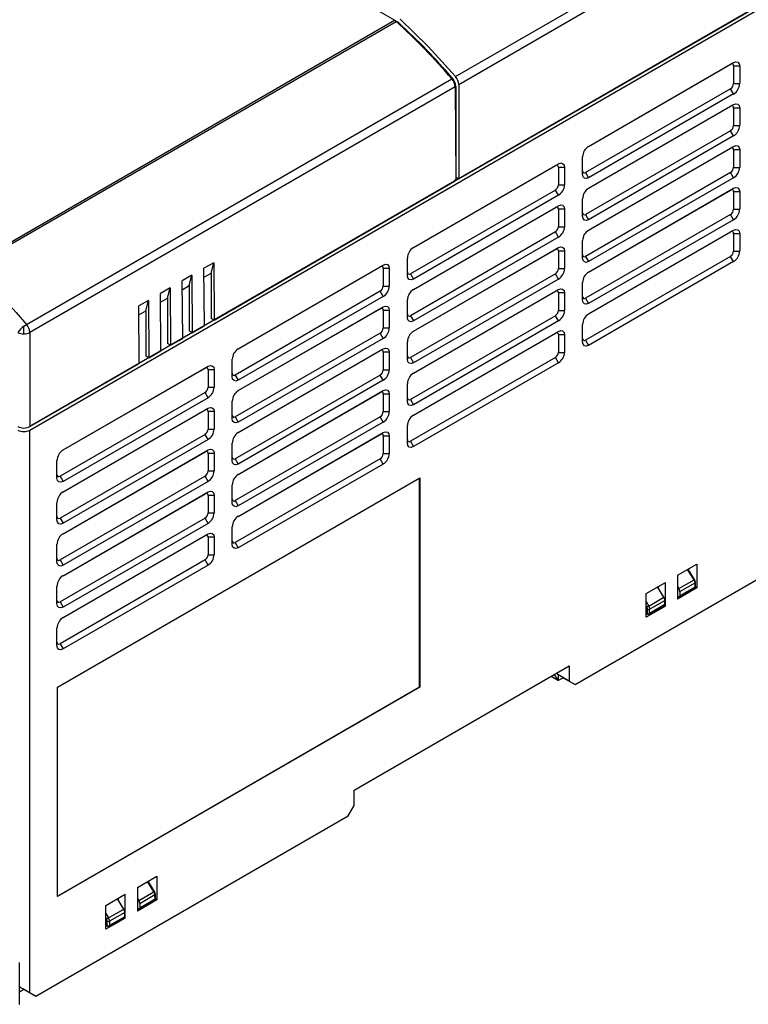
# Model space of a CAD drawing. Header units: millimetres. Extents: x 0 to 559, y 0 to 432.
# Tile 15 of 17: x 376 to 462, y 231 to 347. Entities that reach past the tile are written whole.
import ezdxf

# ---------------------------------------------------------------- set-up
doc = ezdxf.new("R2010")
doc.units = ezdxf.units.MM
doc.header["$LTSCALE"] = 2

msp = doc.modelspace()

# ---------------------------------------------------------------- linework, layer by layer
for p, q in [((420.14, 346.47), (374.38, 372.89)), ((427.29, 339.87), (463.97, 361.05)), ((464.35, 360.11), (427.67, 338.93)), ((427.67, 327.92), (464.43, 349.15)), ((377.46, 298.53), (464.44, 348.74)), ((463.73, 348.74), (427.31, 327.71)), ((368.44, 316.62), (420.14, 346.47)), ((368.64, 316.48), (420.34, 346.33)), ((420.15, 346.46), (420.45, 346.29)), ((420.45, 346.29), (420.4, 346.27)), ((420.57, 346.11), (420.64, 346.15)), ((442.87, 331.71), (459.84, 341.51)), ((442.87, 331.71), (459.49, 341.31)), ((459.49, 341.31), (459.84, 341.51)), ((459.84, 341.1), (459.84, 339.06)), ((460.55, 341.1), (459.84, 341.1)), ((460.55, 341.1), (460.55, 339.06)), ((377.08, 310.89), (426.84, 339.62)), ((427.23, 338.68), (377.46, 309.95)), ((426.84, 339.63), (426.93, 339.68)), ((427.23, 338.68), (427.31, 338.73)), ((427.23, 338.68), (427.31, 327.88)), ((427.31, 338.73), (427.31, 327.88)), ((427.67, 338.93), (427.67, 327.92)), ((459.84, 339.06), (460.55, 339.06)), ((459.49, 338.45), (442.52, 328.65)), ((459.84, 337.84), (442.87, 328.04)), ((459.84, 337.84), (459.49, 338.45)), ((442.87, 326.81), (459.84, 336.61)), ((442.87, 326.81), (459.49, 336.41)), ((459.49, 336.41), (459.84, 336.61)), ((459.84, 336.2), (459.84, 334.16)), ((460.55, 336.2), (459.84, 336.2)), ((460.55, 336.2), (460.55, 334.16)), ((459.84, 334.16), (460.55, 334.16)), ((459.49, 333.55), (442.52, 323.75)), ((459.84, 332.94), (442.87, 323.14)), ((459.84, 332.94), (459.49, 333.55)), ((442.87, 321.91), (459.84, 331.71)), ((459.49, 331.51), (459.84, 331.71)), ((442.87, 321.91), (459.49, 331.51)), ((459.84, 331.3), (459.84, 329.26)), ((460.55, 331.3), (459.84, 331.3)), ((460.55, 331.3), (460.55, 329.26)), ((422.36, 319.87), (439.33, 329.67)), ((422.36, 319.87), (438.98, 329.47)), ((438.98, 329.47), (439.33, 329.67)), ((442.16, 328.45), (442.16, 330.49)), ((439.33, 329.26), (439.33, 327.22)), ((440.04, 329.26), (439.33, 329.26)), ((440.04, 329.26), (440.04, 327.22)), ((442.52, 328.65), (442.87, 328.04)), ((459.49, 328.65), (442.52, 318.85)), ((459.84, 328.04), (459.49, 328.65)), ((459.84, 329.26), (460.55, 329.26)), ((427.17, 327.63), (377.46, 298.93)), ((399.03, 311.39), (427.17, 327.63)), ((427.31, 327.71), (427.27, 327.74)), ((427.32, 328.12), (427.31, 327.71)), ((427.67, 327.92), (427.32, 328.12)), ((439.33, 327.22), (440.04, 327.22)), ((459.84, 328.04), (442.87, 318.24)), ((438.98, 326.61), (422.01, 316.81)), ((439.33, 326), (422.36, 316.2)), ((439.33, 326), (438.98, 326.61)), ((442.87, 317.01), (459.84, 326.81)), ((442.87, 317.01), (459.49, 326.61)), ((459.49, 326.61), (459.84, 326.81)), ((459.84, 326.4), (459.84, 324.36)), ((460.55, 326.4), (459.84, 326.4)), ((460.55, 326.4), (460.55, 324.36)), ((422.36, 314.98), (439.33, 324.77)), ((438.98, 324.57), (439.33, 324.77)), ((442.16, 323.55), (442.16, 325.59)), ((422.36, 314.98), (438.98, 324.57)), ((439.33, 324.36), (439.33, 322.32)), ((440.04, 324.36), (439.33, 324.36)), ((440.04, 324.36), (440.04, 322.32)), ((442.52, 323.75), (442.87, 323.14)), ((459.49, 323.75), (442.52, 313.95)), ((459.84, 323.14), (459.49, 323.75)), ((459.84, 324.36), (460.55, 324.36)), ((459.84, 323.14), (442.87, 313.34)), ((438.98, 321.71), (422.01, 311.91)), ((439.33, 321.1), (438.98, 321.71)), ((439.33, 322.32), (440.04, 322.32)), ((442.87, 312.12), (459.84, 321.91)), ((442.87, 312.12), (459.49, 321.71)), ((459.49, 321.71), (459.84, 321.91)), ((459.84, 321.5), (459.84, 319.46)), ((460.55, 321.5), (459.84, 321.5)), ((460.55, 321.5), (460.55, 319.46)), ((439.33, 321.1), (422.36, 311.3)), ((442.16, 318.65), (442.16, 320.69)), ((422.36, 310.08), (439.33, 319.87)), ((422.36, 310.08), (438.98, 319.67)), ((438.98, 319.67), (439.33, 319.87)), ((439.33, 319.46), (439.33, 317.42)), ((440.04, 319.46), (439.33, 319.46)), ((440.04, 319.46), (440.04, 317.42)), ((459.84, 319.46), (460.55, 319.46)), ((398.98, 318.11), (397.84, 317.46)), ((398.68, 316.9), (398.98, 318.11)), ((398.98, 318.11), (399.03, 311.39)), ((421.66, 316.61), (421.66, 318.65)), ((442.52, 318.85), (442.87, 318.24)), ((459.49, 318.85), (442.52, 309.05)), ((459.84, 318.24), (442.87, 308.44)), ((459.84, 318.24), (459.49, 318.85)), ((397.89, 310.73), (397.84, 317.46)), ((397.85, 316.42), (398.68, 316.9)), ((398.68, 316.9), (398.68, 311.59)), ((401.86, 308.04), (418.83, 317.83)), ((401.86, 308.04), (418.47, 317.63)), ((418.47, 317.63), (418.83, 317.83)), ((418.83, 317.43), (418.83, 315.38)), ((419.54, 317.43), (418.83, 317.43)), ((419.54, 317.43), (419.54, 315.38)), ((422.01, 316.81), (422.36, 316.2)), ((438.98, 316.81), (422.01, 307.01)), ((439.33, 316.2), (438.98, 316.81)), ((439.33, 317.42), (440.04, 317.42)), ((396.43, 316.64), (395.3, 315.99)), ((395.35, 309.26), (395.3, 315.99)), ((396.13, 315.43), (396.43, 316.64)), ((396.43, 316.64), (396.48, 309.92)), ((439.33, 316.2), (422.36, 306.4)), ((442.16, 313.75), (442.16, 315.79)), ((393.88, 315.17), (392.75, 314.52)), ((392.8, 307.79), (392.75, 314.52)), ((393.58, 313.96), (393.88, 315.17)), ((393.88, 315.17), (393.93, 308.45)), ((395.31, 314.95), (396.13, 315.43)), ((396.13, 315.43), (396.13, 310.12)), ((418.47, 314.77), (401.5, 304.97)), ((418.83, 314.16), (418.47, 314.77)), ((418.83, 315.38), (419.54, 315.38)), ((422.36, 305.18), (439.33, 314.97)), ((422.36, 305.18), (438.98, 314.77)), ((438.98, 314.77), (439.33, 314.97)), ((439.33, 314.57), (439.33, 312.52)), ((440.04, 314.57), (439.33, 314.57)), ((440.04, 314.57), (440.04, 312.52)), ((391.34, 313.7), (390.21, 313.05)), ((391.04, 312.49), (391.34, 313.7)), ((391.34, 313.7), (391.39, 306.98)), ((392.76, 313.48), (393.58, 313.96)), ((393.58, 313.96), (393.58, 308.65)), ((418.83, 314.16), (401.86, 304.36)), ((421.66, 311.71), (421.66, 313.75)), ((442.52, 313.95), (442.87, 313.34)), ((390.26, 306.32), (390.21, 313.05)), ((390.22, 312.01), (391.04, 312.49)), ((391.04, 312.49), (391.04, 307.18)), ((401.86, 303.14), (418.83, 312.93)), ((401.86, 303.14), (418.47, 312.73)), ((418.47, 312.73), (418.83, 312.93)), ((418.83, 312.53), (418.83, 310.48)), ((419.54, 312.53), (418.83, 312.53)), ((419.54, 312.53), (419.54, 310.48)), ((439.33, 312.52), (440.04, 312.52)), ((399.03, 311.39), (398.68, 311.59)), ((422.01, 311.91), (422.36, 311.3)), ((438.98, 311.91), (422.01, 302.11)), ((439.33, 311.3), (422.36, 301.5)), ((439.33, 311.3), (438.98, 311.91)), ((376.76, 309.78), (376.76, 310.67)), ((377.46, 309.95), (377.46, 298.94)), ((396.48, 309.92), (396.13, 310.12)), ((396.48, 309.92), (397.89, 310.73)), ((418.47, 309.87), (401.5, 300.08)), ((418.83, 309.26), (418.47, 309.87)), ((418.83, 310.48), (419.54, 310.48)), ((422.36, 300.28), (439.33, 310.07)), ((422.36, 300.28), (438.98, 309.87)), ((438.98, 309.87), (439.33, 310.07)), ((442.16, 308.85), (442.16, 310.89)), ((393.93, 308.45), (393.58, 308.65)), ((393.93, 308.45), (395.35, 309.26)), ((418.83, 309.26), (401.86, 299.46)), ((421.66, 306.81), (421.66, 308.85)), ((439.33, 309.67), (439.33, 307.62)), ((440.04, 309.67), (439.33, 309.67)), ((440.04, 309.67), (440.04, 307.62)), ((442.52, 309.05), (442.87, 308.44)), ((391.39, 306.98), (392.8, 307.79)), ((401.86, 298.24), (418.83, 308.04)), ((401.86, 298.24), (418.47, 307.83)), ((418.47, 307.83), (418.83, 308.04)), ((418.83, 307.63), (418.83, 305.59)), ((419.54, 307.63), (418.83, 307.63)), ((419.54, 307.63), (419.54, 305.59)), ((439.33, 307.62), (440.04, 307.62)), ((391.39, 306.98), (391.04, 307.18)), ((401.15, 304.77), (401.15, 306.81)), ((422.01, 307.01), (422.36, 306.4)), ((438.98, 307.01), (422.01, 297.22)), ((439.33, 306.4), (422.36, 296.6)), ((439.33, 306.4), (438.98, 307.01)), ((377.46, 298.94), (390.26, 306.32)), ((381.35, 296.2), (398.32, 306)), ((381.35, 296.2), (397.97, 305.79)), ((397.97, 305.79), (398.32, 306)), ((398.32, 305.59), (398.32, 303.55)), ((399.03, 305.59), (398.32, 305.59)), ((399.03, 305.59), (399.03, 303.55)), ((418.83, 305.59), (419.54, 305.59)), ((401.5, 304.97), (401.86, 304.36)), ((418.47, 304.97), (401.5, 295.18)), ((418.83, 304.36), (401.86, 294.56)), ((418.83, 304.36), (418.47, 304.97)), ((397.97, 302.93), (381, 293.14)), ((398.32, 302.32), (397.97, 302.93)), ((398.32, 303.55), (399.03, 303.55)), ((401.86, 293.34), (418.83, 303.14)), ((401.86, 293.34), (418.47, 302.93)), ((418.47, 302.93), (418.83, 303.14)), ((421.66, 301.91), (421.66, 303.95)), ((398.32, 302.32), (381.35, 292.52)), ((401.15, 299.87), (401.15, 301.91)), ((418.83, 302.73), (418.83, 300.69)), ((419.54, 302.73), (418.83, 302.73)), ((419.54, 302.73), (419.54, 300.69)), ((422.01, 302.11), (422.36, 301.5)), ((381.35, 291.3), (398.32, 301.1)), ((381.35, 291.3), (397.97, 300.89)), ((397.97, 300.89), (398.32, 301.1)), ((398.32, 300.69), (398.32, 298.65)), ((399.03, 300.69), (398.32, 300.69)), ((399.03, 300.69), (399.03, 298.65)), ((418.83, 300.69), (419.54, 300.69)), ((401.5, 300.08), (401.86, 299.46)), ((418.47, 300.07), (401.5, 290.28)), ((418.83, 299.46), (401.86, 289.66)), ((418.83, 299.46), (418.47, 300.07)), ((377.46, 298.93), (377.46, 298.94)), ((377.46, 232.71), (377.46, 298.53)), ((398.32, 298.65), (399.03, 298.65)), ((421.66, 297.01), (421.66, 299.05)), ((397.97, 298.03), (381, 288.24)), ((398.32, 297.42), (381.35, 287.63)), ((398.32, 297.42), (397.97, 298.03)), ((401.86, 288.44), (418.83, 298.24)), ((401.86, 288.44), (418.47, 298.03)), ((418.47, 298.03), (418.83, 298.24)), ((418.83, 297.83), (418.83, 295.79)), ((419.54, 297.83), (418.83, 297.83)), ((419.54, 297.83), (419.54, 295.79)), ((422.01, 297.22), (422.36, 296.6)), ((381.35, 286.4), (398.32, 296.2)), ((381.35, 286.4), (397.97, 295.99)), ((397.97, 295.99), (398.32, 296.2)), ((401.15, 294.97), (401.15, 297.01)), ((380.64, 292.93), (380.64, 294.97)), ((398.32, 295.79), (398.32, 293.75)), ((399.03, 295.79), (398.32, 295.79)), ((399.03, 295.79), (399.03, 293.75)), ((401.5, 295.18), (401.86, 294.56)), ((418.47, 295.17), (401.5, 285.38)), ((418.83, 294.56), (418.47, 295.17)), ((418.83, 295.79), (419.54, 295.79)), ((398.32, 293.75), (399.03, 293.75)), ((418.83, 294.56), (401.86, 284.77)), ((380.69, 268.46), (423.12, 292.96)), ((381, 293.14), (381.35, 292.52)), ((397.97, 293.14), (381, 283.34)), ((398.32, 292.52), (397.97, 293.14)), ((423.08, 268.48), (423.08, 292.93)), ((423.12, 292.96), (423.12, 268.46)), ((398.32, 292.52), (381.35, 282.73)), ((401.15, 290.07), (401.15, 292.11)), ((381.35, 281.5), (398.32, 291.3)), ((381.35, 281.5), (397.97, 291.09)), ((397.97, 291.09), (398.32, 291.3)), ((398.32, 290.89), (398.32, 288.85)), ((399.03, 290.89), (398.32, 290.89)), ((399.03, 290.89), (399.03, 288.85)), ((401.5, 290.28), (401.86, 289.66)), ((380.64, 288.03), (380.64, 290.07)), ((381, 288.24), (381.35, 287.63)), ((397.97, 288.24), (381, 278.44)), ((398.32, 287.62), (397.97, 288.24)), ((398.32, 288.85), (399.03, 288.85)), ((398.32, 287.62), (381.35, 277.83)), ((401.15, 285.17), (401.15, 287.22)), ((381.35, 276.6), (398.32, 286.4)), ((381.35, 276.6), (397.97, 286.19)), ((397.97, 286.19), (398.32, 286.4)), ((398.32, 285.99), (398.32, 283.95)), ((399.03, 285.99), (398.32, 285.99)), ((399.03, 285.99), (399.03, 283.95)), ((380.64, 283.13), (380.64, 285.18)), ((401.5, 285.38), (401.86, 284.77)), ((381, 283.34), (381.35, 282.73)), ((397.97, 283.34), (381, 273.54)), ((398.32, 282.72), (397.97, 283.34)), ((398.32, 283.95), (399.03, 283.95)), ((398.32, 282.72), (381.35, 272.93)), ((453.26, 281.54), (455.53, 282.84)), ((455.21, 281.02), (454.46, 282.23)), ((454.53, 282.27), (454.68, 282.35)), ((455.28, 281.06), (454.53, 282.27)), ((454.68, 282.35), (454.68, 282.35)), ((455.53, 282.84), (455.53, 280.07)), ((441.31, 268.76), (463.73, 281.7)), ((453.26, 281.54), (453.26, 278.76)), ((453.43, 279.99), (455.21, 281.02)), ((380.64, 278.24), (380.64, 280.28)), ((449.59, 279.41), (451.85, 280.72)), ((450.92, 280.18), (451, 280.23)), ((451.67, 278.98), (450.92, 280.18)), ((451, 280.23), (451, 280.23)), ((451, 280.23), (451, 280.06)), ((451.85, 277.94), (451.85, 280.72)), ((453.26, 280.27), (453.43, 279.99)), ((455.53, 280.07), (453.26, 278.76)), ((453.5, 279.02), (455.29, 280.06)), ((453.55, 279.63), (455.33, 280.65)), ((455.33, 280.15), (453.55, 279.12)), ((455.33, 280.15), (455.33, 280.65)), ((455.39, 280.22), (455.38, 280.74)), ((455.53, 280.07), (455.38, 280.15)), ((449.59, 276.64), (449.59, 279.41)), ((449.9, 277.95), (451.67, 278.98)), ((453.4, 279.03), (453.26, 279.11)), ((453.55, 279.63), (453.55, 279.12)), ((381, 278.44), (381.35, 277.83)), ((449.59, 278.46), (449.9, 277.95)), ((451.85, 277.94), (449.59, 276.64)), ((449.59, 277.93), (449.66, 277.81)), ((449.73, 277.59), (449.73, 277.08)), ((449.97, 276.98), (451.76, 278.02)), ((450.01, 277.59), (451.79, 278.61)), ((451.8, 278.11), (450.01, 277.08)), ((450.01, 277.08), (450.01, 277.59)), ((451.74, 278.01), (451.85, 277.94)), ((451.8, 278.11), (451.79, 278.61)), ((449.73, 277.08), (449.59, 277.16)), ((449.73, 277.07), (449.59, 277.16)), ((449.59, 277.09), (449.77, 276.98)), ((380.64, 273.34), (380.64, 275.38)), ((381, 273.54), (381.35, 272.93)), ((415.43, 256.43), (440.61, 270.96)), ((440.61, 270.96), (440.61, 269.17)), ((438.49, 269.74), (439.33, 269.25)), ((439.19, 270.14), (439.19, 269.99)), ((440.61, 269.17), (439.19, 269.99)), ((439.19, 269.99), (439.33, 269.9)), ((439.33, 269.26), (439.33, 269.9)), ((439.33, 269.26), (439.33, 269.9)), ((439.35, 269.26), (439.35, 269.89)), ((439.35, 269.26), (439.9, 269.57)), ((439.9, 269.57), (441.31, 268.76)), ((380.69, 244.01), (423.08, 268.48)), ((380.69, 243.97), (380.69, 268.46)), ((423.12, 268.46), (380.69, 243.97)), ((423.12, 268.46), (423.08, 268.48)), ((439.33, 269.25), (439.33, 269.26)), ((440.61, 269.17), (441.31, 268.76)), ((415.43, 254.63), (415.43, 256.43)), ((414.73, 253.41), (415.43, 254.63)), ((378.17, 232.3), (414.73, 253.41)), ((390.05, 245.04), (392.31, 246.35)), ((391.99, 244.53), (391.24, 245.73)), ((391.32, 245.77), (391.46, 245.86)), ((392.07, 244.57), (391.32, 245.77)), ((391.46, 245.86), (391.46, 245.86)), ((392.31, 246.35), (392.31, 243.57)), ((386.37, 242.92), (388.63, 244.23)), ((388.63, 241.45), (388.63, 244.23)), ((390.05, 245.04), (390.05, 242.27)), ((390.22, 243.5), (391.99, 244.53)), ((392.11, 244.16), (390.33, 243.13)), ((392.12, 243.65), (392.11, 244.16)), ((392.18, 243.73), (392.17, 244.24)), ((387.71, 243.69), (387.79, 243.74)), ((388.46, 242.48), (387.71, 243.69)), ((387.79, 243.74), (387.79, 243.74)), ((387.79, 243.74), (387.79, 243.56)), ((390.05, 243.78), (390.22, 243.5)), ((392.31, 243.57), (390.05, 242.27)), ((390.29, 242.53), (392.08, 243.56)), ((392.12, 243.65), (390.33, 242.62)), ((390.33, 243.13), (390.33, 242.62)), ((392.31, 243.57), (392.16, 243.66)), ((386.37, 240.14), (386.37, 242.92)), ((386.37, 241.97), (386.68, 241.46)), ((386.68, 241.46), (388.46, 242.48)), ((388.58, 242.12), (386.8, 241.09)), ((388.58, 241.61), (388.58, 242.12)), ((390.19, 242.54), (390.05, 242.62)), ((388.63, 241.45), (386.37, 240.14)), ((386.37, 241.43), (386.45, 241.31)), ((386.51, 240.58), (386.51, 241.09)), ((386.75, 240.49), (388.55, 241.52)), ((388.58, 241.61), (386.8, 240.58)), ((386.8, 241.09), (386.8, 240.58)), ((388.53, 241.51), (388.63, 241.45)), ((386.51, 240.58), (386.37, 240.66)), ((386.51, 240.58), (386.37, 240.66)), ((386.37, 240.6), (386.55, 240.49)), ((376.27, 231.36), (376.27, 236.26)), ((376.27, 232.84), (376.76, 233.12)), ((376.76, 233.12), (378.17, 232.3)), ((378.17, 232.3), (377.46, 232.71))]:
    msp.add_line(p, q)
at = {"flags": 128}
for points in [[(420.8, 346.6), (424.09, 343.41), (427.29, 339.87)], [(459.84, 341.1), (459.81, 341.24), (459.74, 341.33), (459.62, 341.35), (459.49, 341.31)], [(459.84, 341.51), (460.11, 341.6), (460.34, 341.56), (460.49, 341.38), (460.55, 341.1)], [(459.84, 336.2), (459.81, 336.34), (459.74, 336.43), (459.62, 336.45), (459.49, 336.41)], [(459.84, 336.61), (460.11, 336.7), (460.34, 336.66), (460.49, 336.48), (460.55, 336.2)], [(459.84, 331.71), (460.11, 331.81), (460.34, 331.76), (460.49, 331.58), (460.55, 331.3)], [(459.84, 331.3), (459.81, 331.44), (459.74, 331.53), (459.62, 331.55), (459.49, 331.51)], [(439.33, 329.26), (439.31, 329.4), (439.23, 329.49), (439.12, 329.51), (438.98, 329.47)], [(439.33, 329.67), (439.6, 329.77), (439.83, 329.72), (439.99, 329.54), (440.04, 329.26)], [(442.16, 328.85), (442.19, 328.71), (442.27, 328.63), (442.38, 328.6), (442.52, 328.65)], [(442.87, 328.04), (442.6, 327.94), (442.37, 327.99), (442.22, 328.17), (442.16, 328.45)], [(459.84, 326.4), (459.81, 326.54), (459.74, 326.63), (459.62, 326.65), (459.49, 326.61)], [(459.84, 326.81), (460.11, 326.91), (460.34, 326.86), (460.49, 326.68), (460.55, 326.4)], [(439.33, 324.77), (439.6, 324.87), (439.83, 324.82), (439.99, 324.65), (440.04, 324.36)], [(439.33, 324.36), (439.31, 324.5), (439.23, 324.59), (439.12, 324.62), (438.98, 324.57)], [(442.16, 323.96), (442.19, 323.81), (442.27, 323.73), (442.38, 323.7), (442.52, 323.75)], [(442.87, 323.14), (442.6, 323.04), (442.37, 323.09), (442.22, 323.27), (442.16, 323.55)], [(459.84, 321.5), (459.81, 321.64), (459.74, 321.73), (459.62, 321.76), (459.49, 321.71)], [(459.84, 321.91), (460.11, 322.01), (460.34, 321.96), (460.49, 321.79), (460.55, 321.5)], [(439.33, 319.46), (439.31, 319.61), (439.23, 319.69), (439.12, 319.72), (438.98, 319.67)], [(439.33, 319.87), (439.6, 319.97), (439.83, 319.92), (439.99, 319.75), (440.04, 319.46)], [(442.16, 319.06), (442.19, 318.92), (442.27, 318.83), (442.38, 318.81), (442.52, 318.85)], [(418.83, 317.83), (419.1, 317.93), (419.33, 317.88), (419.48, 317.71), (419.54, 317.43)], [(442.87, 318.24), (442.6, 318.15), (442.37, 318.19), (442.22, 318.37), (442.16, 318.65)], [(418.83, 317.43), (418.8, 317.57), (418.72, 317.65), (418.61, 317.68), (418.47, 317.63)], [(421.66, 317.02), (421.68, 316.88), (421.76, 316.79), (421.87, 316.77), (422.01, 316.81)], [(422.36, 316.2), (422.09, 316.11), (421.86, 316.15), (421.71, 316.33), (421.66, 316.61)], [(439.33, 314.57), (439.31, 314.71), (439.23, 314.79), (439.12, 314.82), (438.98, 314.77)], [(439.33, 314.97), (439.6, 315.07), (439.83, 315.02), (439.99, 314.85), (440.04, 314.57)], [(374.29, 313.99), (375.86, 312.28), (377.08, 310.89)], [(442.16, 314.16), (442.19, 314.02), (442.27, 313.93), (442.38, 313.91), (442.52, 313.95)], [(442.87, 313.34), (442.6, 313.25), (442.37, 313.29), (442.22, 313.47), (442.16, 313.75)], [(418.83, 312.53), (418.8, 312.67), (418.72, 312.76), (418.61, 312.78), (418.47, 312.73)], [(418.83, 312.93), (419.1, 313.03), (419.33, 312.98), (419.48, 312.81), (419.54, 312.53)], [(421.66, 312.12), (421.68, 311.98), (421.76, 311.89), (421.87, 311.87), (422.01, 311.91)], [(422.36, 311.3), (422.09, 311.21), (421.86, 311.25), (421.71, 311.43), (421.66, 311.71)], [(376.76, 310.67), (376.94, 310.81), (377.08, 310.89)], [(439.33, 309.67), (439.31, 309.81), (439.23, 309.9), (439.12, 309.92), (438.98, 309.87)], [(439.33, 310.07), (439.6, 310.17), (439.83, 310.12), (439.99, 309.95), (440.04, 309.67)], [(442.16, 309.26), (442.19, 309.12), (442.27, 309.03), (442.38, 309.01), (442.52, 309.05)], [(442.87, 308.44), (442.6, 308.35), (442.37, 308.39), (442.22, 308.57), (442.16, 308.85)], [(418.83, 307.63), (418.8, 307.77), (418.72, 307.86), (418.61, 307.88), (418.47, 307.83)], [(418.83, 308.04), (419.1, 308.13), (419.33, 308.08), (419.48, 307.91), (419.54, 307.63)], [(421.66, 307.22), (421.68, 307.08), (421.76, 306.99), (421.87, 306.97), (422.01, 307.01)], [(422.36, 306.4), (422.09, 306.31), (421.86, 306.35), (421.71, 306.53), (421.66, 306.81)], [(398.32, 305.59), (398.3, 305.73), (398.22, 305.82), (398.1, 305.84), (397.97, 305.79)], [(398.32, 306), (398.59, 306.09), (398.82, 306.05), (398.98, 305.87), (399.03, 305.59)], [(401.15, 305.18), (401.18, 305.04), (401.25, 304.95), (401.37, 304.93), (401.5, 304.97)], [(401.86, 304.36), (401.59, 304.27), (401.36, 304.31), (401.2, 304.49), (401.15, 304.77)], [(418.83, 302.73), (418.8, 302.87), (418.72, 302.96), (418.61, 302.98), (418.47, 302.93)], [(418.83, 303.14), (419.1, 303.23), (419.33, 303.19), (419.48, 303.01), (419.54, 302.73)], [(421.66, 302.32), (421.68, 302.18), (421.76, 302.09), (421.87, 302.07), (422.01, 302.11)], [(422.36, 301.5), (422.09, 301.41), (421.86, 301.45), (421.71, 301.63), (421.66, 301.91)], [(398.32, 300.69), (398.3, 300.83), (398.22, 300.92), (398.1, 300.94), (397.97, 300.89)], [(398.32, 301.1), (398.59, 301.19), (398.82, 301.15), (398.98, 300.97), (399.03, 300.69)], [(401.15, 300.28), (401.18, 300.14), (401.25, 300.05), (401.37, 300.03), (401.5, 300.08)], [(401.86, 299.46), (401.59, 299.37), (401.36, 299.41), (401.2, 299.59), (401.15, 299.87)], [(418.83, 298.24), (419.1, 298.33), (419.33, 298.29), (419.48, 298.11), (419.54, 297.83)], [(418.83, 297.83), (418.8, 297.97), (418.72, 298.06), (418.61, 298.08), (418.47, 298.03)], [(421.66, 297.42), (421.68, 297.28), (421.76, 297.19), (421.87, 297.17), (422.01, 297.22)], [(398.32, 295.79), (398.3, 295.93), (398.22, 296.02), (398.1, 296.04), (397.97, 295.99)], [(398.32, 296.2), (398.59, 296.29), (398.82, 296.25), (398.98, 296.07), (399.03, 295.79)], [(422.36, 296.6), (422.09, 296.51), (421.86, 296.55), (421.71, 296.73), (421.66, 297.01)], [(401.15, 295.38), (401.18, 295.24), (401.25, 295.15), (401.37, 295.13), (401.5, 295.18)], [(401.86, 294.56), (401.59, 294.47), (401.36, 294.51), (401.2, 294.69), (401.15, 294.97)], [(380.64, 293.34), (380.67, 293.2), (380.75, 293.11), (380.86, 293.09), (381, 293.14)], [(381.35, 292.52), (381.08, 292.43), (380.85, 292.47), (380.7, 292.65), (380.64, 292.93)], [(398.32, 291.3), (398.59, 291.39), (398.82, 291.35), (398.98, 291.17), (399.03, 290.89)], [(398.32, 290.89), (398.3, 291.03), (398.22, 291.12), (398.1, 291.14), (397.97, 291.09)], [(401.15, 290.48), (401.18, 290.34), (401.25, 290.25), (401.37, 290.23), (401.5, 290.28)], [(401.86, 289.66), (401.59, 289.57), (401.36, 289.62), (401.2, 289.79), (401.15, 290.07)], [(380.64, 288.44), (380.67, 288.3), (380.75, 288.21), (380.86, 288.19), (381, 288.24)], [(381.35, 287.63), (381.08, 287.53), (380.85, 287.58), (380.7, 287.75), (380.64, 288.03)], [(398.32, 285.99), (398.3, 286.13), (398.22, 286.22), (398.1, 286.24), (397.97, 286.19)], [(398.32, 286.4), (398.59, 286.49), (398.82, 286.45), (398.98, 286.27), (399.03, 285.99)], [(401.15, 285.58), (401.18, 285.44), (401.25, 285.35), (401.37, 285.33), (401.5, 285.38)], [(401.86, 284.77), (401.59, 284.67), (401.36, 284.72), (401.2, 284.89), (401.15, 285.17)], [(380.64, 283.54), (380.67, 283.4), (380.75, 283.31), (380.86, 283.29), (381, 283.34)], [(381.35, 282.73), (381.08, 282.63), (380.85, 282.68), (380.7, 282.85), (380.64, 283.13)], [(455.33, 280.15), (454.33, 279.57), (453.55, 279.12)], [(455.39, 280.23), (455.39, 280.23), (455.38, 280.19), (455.33, 280.15)], [(455.33, 280.15), (455.33, 280.15), (455.33, 280.15)], [(453.55, 279.12), (453.54, 279.06), (453.51, 279.02), (453.46, 279.01), (453.4, 279.03)], [(453.55, 279.12), (453.55, 279.12), (453.55, 279.12)], [(380.64, 278.64), (380.67, 278.5), (380.75, 278.41), (380.86, 278.39), (381, 278.44)], [(381.35, 277.83), (381.08, 277.73), (380.85, 277.78), (380.7, 277.95), (380.64, 278.24)], [(449.66, 277.81), (449.71, 277.68), (449.73, 277.59)], [(451.8, 278.11), (450.8, 277.53), (450.01, 277.07)], [(451.76, 278.01), (451.76, 278.01), (451.79, 278.05), (451.8, 278.11)], [(451.8, 278.11), (451.8, 278.11), (451.8, 278.11)], [(449.73, 277.07), (449.73, 277.08), (449.73, 277.08)], [(449.77, 276.99), (449.74, 277.02), (449.73, 277.07)], [(450.01, 277.07), (450.01, 277.08), (450.01, 277.08)], [(380.64, 273.74), (380.67, 273.6), (380.75, 273.52), (380.86, 273.49), (381, 273.54)], [(381.35, 272.93), (381.08, 272.83), (380.85, 272.88), (380.7, 273.05), (380.64, 273.34)], [(439.33, 269.25), (439.34, 269.25), (439.35, 269.26)], [(439.35, 269.27), (439.35, 269.27), (439.34, 269.27), (439.34, 269.27), (439.34, 269.27), (439.34, 269.27)], [(439.35, 269.26), (439.35, 269.27), (439.35, 269.27)], [(392.18, 243.74), (392.18, 243.74), (392.16, 243.69), (392.12, 243.65)], [(390.33, 242.62), (390.32, 242.57), (390.29, 242.53), (390.24, 242.52), (390.19, 242.54)], [(388.54, 241.52), (388.54, 241.52), (388.57, 241.56), (388.58, 241.61)], [(386.51, 240.58), (386.51, 240.58), (386.51, 240.58)], [(386.56, 240.49), (386.55, 240.49), (386.52, 240.52), (386.51, 240.58)], [(377.46, 232.71), (377.11, 232.92), (376.66, 233.18), (376.42, 233.31), (376.27, 233.4)]]:
    msp.add_lwpolyline(points, dxfattribs=at)
for centre, radius, start, end in [((419.57, 345.49), 1.14, 47.5733, 59.624), ((371.29, 292.24), 73.01, 40.4556, 47.7938), ((419.87, 345.31), 1.14, 47.5147, 59.6205), ((372.07, 292.69), 72.23, 40.5833, 47.7429), ((426.12, 338.86), 1.55, 2.7096, 41.0313), ((425.68, 338.59), 1.55, 3.0707, 41.3704), ((425.77, 338.65), 1.55, 2.7387, 41.523), ((459.07, 339.09), 0.768, 302.6055, 357.3945), ((459.01, 339.13), 1.54, 302.6055, 357.3945), ((459.07, 334.2), 0.768, 302.6055, 357.3945), ((459.01, 334.23), 1.54, 302.6055, 357.3945), ((443.7, 330.42), 1.54, 122.6055, 177.3945), ((459.07, 329.3), 0.768, 302.6055, 357.3945), ((459.01, 329.33), 1.54, 302.6055, 357.3945), ((427, 327.89), 0.305, 302.672, 357.9053), ((427.01, 327.89), 0.307, 302.6055, 357.3945), ((438.57, 327.26), 0.768, 302.6055, 357.3945), ((438.51, 327.29), 1.54, 302.6055, 357.3945), ((443.7, 325.52), 1.54, 122.6055, 177.3945), ((459.07, 324.4), 0.768, 302.6055, 357.3945), ((459.01, 324.43), 1.54, 302.6055, 357.3945), ((438.57, 322.36), 0.768, 302.6055, 357.3945), ((438.51, 322.39), 1.54, 302.6055, 357.3945), ((443.7, 320.62), 1.54, 122.6055, 177.3945), ((423.19, 318.58), 1.54, 122.6055, 177.3945), ((459.07, 319.5), 0.768, 302.6055, 357.3945), ((459.01, 319.53), 1.54, 302.6055, 357.3945), ((438.57, 317.46), 0.768, 302.6055, 357.3945), ((438.51, 317.49), 1.54, 302.6055, 357.3945), ((443.7, 315.72), 1.54, 122.6055, 177.3945), ((418.06, 315.42), 0.768, 302.6055, 357.3945), ((418, 315.45), 1.54, 302.6055, 357.3945), ((423.19, 313.68), 1.54, 122.6055, 177.3945), ((438.57, 312.56), 0.768, 302.6055, 357.3945), ((438.51, 312.59), 1.54, 302.6055, 357.3945), ((443.7, 310.82), 1.54, 122.6055, 177.3945), ((378.54, 308.23), 3.03, 126.1015, 145.3762), ((376.73, 311.24), 1.46, 242.4056, 271.1409), ((376.78, 311.24), 1.46, 268.852, 297.5867), ((375.91, 309.86), 1.55, 3.0707, 41.3704), ((418.06, 310.52), 0.768, 302.6055, 357.3945), ((418, 310.55), 1.54, 302.6055, 357.3945), ((423.19, 308.78), 1.54, 122.6055, 177.3945), ((402.69, 306.74), 1.54, 122.6055, 177.3945), ((438.57, 307.66), 0.768, 302.6055, 357.3945), ((438.51, 307.69), 1.54, 302.6055, 357.3945), ((418.06, 305.62), 0.768, 302.6055, 357.3945), ((418, 305.66), 1.54, 302.6055, 357.3945), ((423.19, 303.88), 1.54, 122.6055, 177.3945), ((397.55, 303.58), 0.768, 302.6055, 357.3945), ((397.49, 303.62), 1.54, 302.6055, 357.3945), ((402.69, 301.84), 1.54, 122.6055, 177.3945), ((418.06, 300.72), 0.768, 302.6055, 357.3945), ((418, 300.76), 1.54, 302.6055, 357.3945), ((423.19, 298.98), 1.54, 122.6055, 177.3945), ((376.76, 300.3), 1.53, 242.546, 297.454), ((376.76, 299.89), 1.54, 242.6097, 297.3903), ((397.55, 298.68), 0.768, 302.6055, 357.3945), ((397.49, 298.72), 1.54, 302.6055, 357.3945), ((402.69, 296.94), 1.54, 122.6055, 177.3945), ((382.18, 294.9), 1.54, 122.6055, 177.3945), ((418.06, 295.82), 0.768, 302.6055, 357.3945), ((418, 295.86), 1.54, 302.6055, 357.3945), ((397.55, 293.78), 0.768, 302.6055, 357.3945), ((397.49, 293.82), 1.54, 302.6055, 357.3945), ((402.69, 292.04), 1.54, 122.6055, 177.3945), ((382.18, 290.01), 1.54, 122.6055, 177.3945), ((397.55, 288.88), 0.768, 302.6055, 357.3945), ((397.49, 288.92), 1.54, 302.6055, 357.3945), ((402.69, 287.15), 1.54, 122.6055, 177.3945), ((382.18, 285.11), 1.54, 122.6055, 177.3945), ((397.55, 283.98), 0.768, 302.6055, 357.3945), ((397.49, 284.02), 1.54, 302.6055, 357.3945), ((382.18, 280.21), 1.54, 122.6055, 177.3945), ((455.42, 280.7), 0.384, 111.5906, 124.2522), ((454.59, 280.62), 0.734, 2.6925, 32.9141), ((454.73, 280.71), 0.653, 2.5776, 32.4997), ((452.81, 279.6), 0.735, 2.0616, 32.3285), ((455.19, 280.23), 0.2, 300.4384, 0), ((455.23, 280.14), 0.101, 306.0951, 5.5578), ((455.29, 280.75), 0.0996, 294.1073, 355.3564), ((451.06, 278.58), 0.734, 2.8512, 33.0604), ((451.75, 274.69), 3.75, 119.5819, 123.8319), ((449.87, 277.86), 0.312, 243.0641, 296.9359), ((449.28, 277.56), 0.735, 2.2187, 32.475), ((382.18, 275.31), 1.54, 122.6055, 177.3945), ((449.87, 277.35), 0.312, 243.0641, 296.9359), ((449.87, 277.15), 0.192, 236.9838, 301.2487), ((449.91, 277.06), 0.101, 306.0951, 5.5578), ((436.89, 267.84), 2.82, 29.9945, 47.48), ((439.4, 269.24), 0.0666, 152.3628, 169.2438), ((392.21, 244.21), 0.384, 111.5906, 124.2522), ((391.38, 244.13), 0.734, 2.6925, 32.9141), ((391.52, 244.21), 0.653, 2.577, 32.4995), ((392.07, 244.25), 0.0996, 294.1085, 355.3435), ((389.6, 243.11), 0.735, 2.0616, 32.3285), ((391.98, 243.74), 0.2, 300.4384, 0), ((392.02, 243.64), 0.102, 306.2322, 6.0873), ((387.84, 242.08), 0.734, 2.8512, 33.0604), ((388.53, 238.2), 3.75, 119.5819, 123.8319), ((386.08, 241.08), 0.436, 1.8711, 32.5191), ((386.65, 241.37), 0.312, 243.0641, 296.9359), ((386.06, 241.06), 0.735, 2.2187, 32.475), ((386.65, 240.86), 0.312, 243.0641, 296.9359), ((386.65, 240.66), 0.2, 240.1738, 299.9973), ((386.7, 240.57), 0.0966, 304.1921, 7.7883)]:
    msp.add_arc(centre, radius, start, end)

doc.saveas('drawing.dxf')
